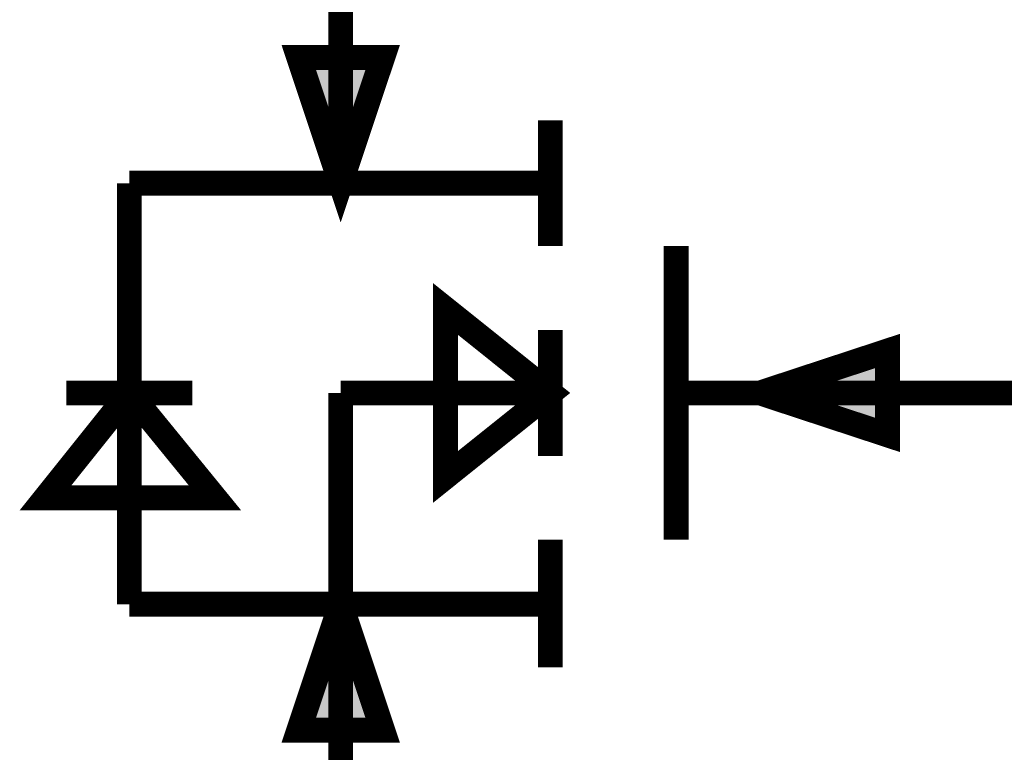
# Model space of a CAD drawing. Header units: inches. Extents: x 0 to 292, y 0 to 193.
# Tile 128 of 256: x 86 to 98, y 136 to 145. Entities that reach past the tile are written whole.
import ezdxf

# ---------------------------------------------------------------- set-up
doc = ezdxf.new("R2010")
doc.units = ezdxf.units.IN
doc.layers.add('Sheet', color=255, linetype='Continuous')

msp = doc.modelspace()

# ---------------------------------------------------------------- linework, layer by layer
at = {"layer": 'Sheet'}
for points in [[(90.034, 142.987, 0.3, 0.3, 0), (90.034, 145.521, 0.3, 0.3, 0)], [(92.567, 142.227, 0.3, 0.3, 0), (92.567, 143.747, 0.3, 0.3, 0)], [(87.482, 140.453, 0.3, 0.3, 0), (87.482, 142.987, 0.3, 0.3, 0)], [(87.482, 142.987, 0.3, 0.3, 0), (90.034, 142.987, 0.3, 0.3, 0)], [(90.034, 142.987, 0.3, 0.3, 0), (92.567, 142.987, 0.3, 0.3, 0)], [(94.087, 142.227, 0.3, 0.3, 0), (94.087, 138.679, 0.3, 0.3, 0)], [(92.567, 141.213, 0.3, 0.3, 0), (92.567, 139.693, 0.3, 0.3, 0)], [(86.722, 140.453, 0.3, 0.3, 0), (88.242, 140.453, 0.3, 0.3, 0)], [(87.482, 137.9, 0.3, 0.3, 0), (87.482, 140.453, 0.3, 0.3, 0)], [(90.034, 140.453, 0.3, 0.3, 0), (92.567, 140.453, 0.3, 0.3, 0)], [(90.034, 140.453, 0.3, 0.3, 0), (90.034, 137.9, 0.3, 0.3, 0)], [(95.1, 140.453, 0.3, 0.3, 0), (94.087, 140.453, 0.3, 0.3, 0)], [(95.1, 140.453, 0.3, 0.3, 0), (97.652, 140.453, 0.3, 0.3, 0)], [(97.652, 140.453, 0.3, 0.3, 0), (99.348, 140.453, 0.3, 0.3, 0)], [(92.567, 138.679, 0.3, 0.3, 0), (92.567, 137.139, 0.3, 0.3, 0)], [(87.482, 137.9, 0.3, 0.3, 0), (90.034, 137.9, 0.3, 0.3, 0)], [(90.034, 137.9, 0.3, 0.3, 0), (90.034, 135.366, 0.3, 0.3, 0)], [(90.034, 137.9, 0.3, 0.3, 0), (92.567, 137.9, 0.3, 0.3, 0)]]:
    msp.add_lwpolyline(points, format="xyseb", dxfattribs=at)
for points in [[(89.528, 144.507, 0.3, 0.3, 0), (90.034, 142.987, 0.3, 0.3, 0), (90.541, 144.507, 0.3, 0.3, 0), (89.528, 144.507, 0.3, 0.3, 0)], [(89.528, 144.507, 0.0991, 0.0991, 0), (90.034, 142.987, 0.0991, 0.0991, 0), (90.541, 144.507, 0.0991, 0.0991, 0), (89.528, 144.507, 0.0991, 0.0991, 0)], [(91.301, 139.439, 0.3, 0.3, 0), (91.301, 141.467, 0.3, 0.3, 0), (92.567, 140.453, 0.3, 0.3, 0), (91.301, 139.439, 0.3, 0.3, 0)], [(91.301, 139.439, 0.0991, 0.0991, 0), (91.301, 141.467, 0.0991, 0.0991, 0), (92.567, 140.453, 0.0991, 0.0991, 0), (91.301, 139.439, 0.0991, 0.0991, 0)], [(96.639, 140.96, 0.3, 0.3, 0), (95.1, 140.453, 0.3, 0.3, 0), (96.639, 139.946, 0.3, 0.3, 0), (96.639, 140.96, 0.3, 0.3, 0)], [(96.639, 140.96, 0.0991, 0.0991, 0), (95.1, 140.453, 0.0991, 0.0991, 0), (96.639, 139.946, 0.0991, 0.0991, 0), (96.639, 140.96, 0.0991, 0.0991, 0)], [(88.515, 139.186, 0.3, 0.3, 0), (86.469, 139.186, 0.3, 0.3, 0), (87.482, 140.453, 0.3, 0.3, 0), (88.515, 139.186, 0.3, 0.3, 0)], [(88.515, 139.186, 0.0991, 0.0991, 0), (86.469, 139.186, 0.0991, 0.0991, 0), (87.482, 140.453, 0.0991, 0.0991, 0), (88.515, 139.186, 0.0991, 0.0991, 0)], [(89.528, 136.379, 0.3, 0.3, 0), (90.034, 137.9, 0.3, 0.3, 0), (90.541, 136.379, 0.3, 0.3, 0), (89.528, 136.379, 0.3, 0.3, 0)], [(89.528, 136.379, 0.0991, 0.0991, 0), (90.034, 137.9, 0.0991, 0.0991, 0), (90.541, 136.379, 0.0991, 0.0991, 0), (89.528, 136.379, 0.0991, 0.0991, 0)]]:
    msp.add_lwpolyline(points, format="xyseb", close=True, dxfattribs=at)
for points in [[(89.421, 144.572), (89.998, 142.841), (90.575, 144.572)], [(96.652, 141.035), (94.921, 140.458), (96.652, 139.881)], [(90.575, 136.345), (89.998, 138.075), (89.421, 136.345)]]:
    msp.add_solid(points, dxfattribs=at)

doc.saveas('drawing.dxf')
